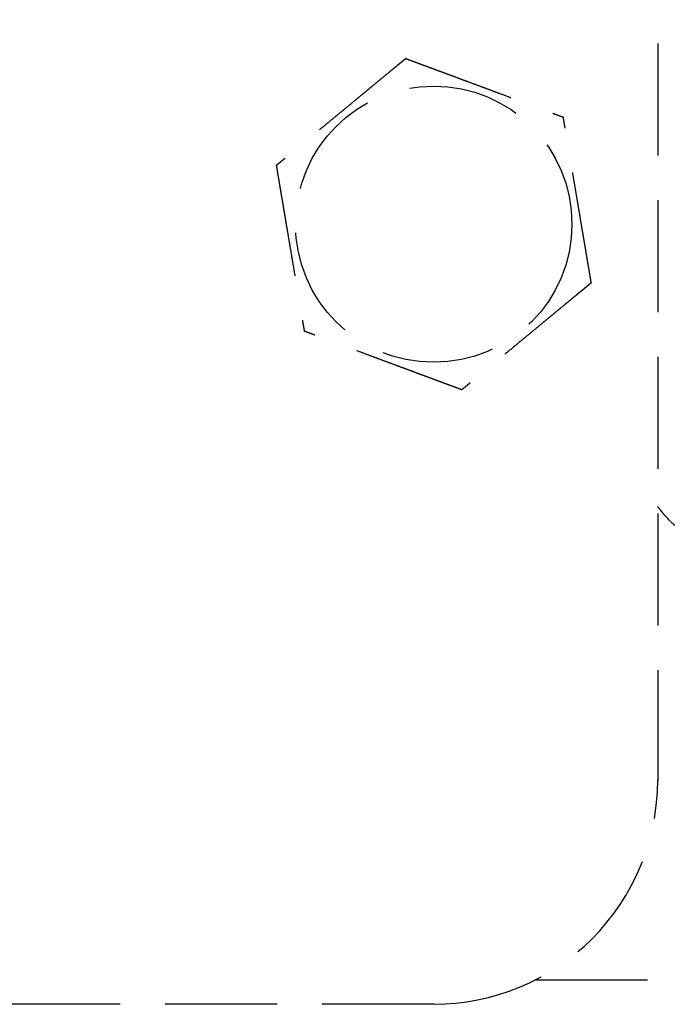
# Model space of a CAD drawing. Header units: millimetres. Extents: x -50096 to 615650, y 194565 to 243945.
# Tile 108 of 256: x 234146 to 234175, y 221525 to 221569. Entities that reach past the tile are written whole.
import ezdxf

# ---------------------------------------------------------------- set-up
doc = ezdxf.new("R2010")
doc.units = ezdxf.units.MM
doc.linetypes.add('ГТО-1 Пунктир', pattern=[7, 5, -2])
doc.layers.add('ГТО-2_Размеры_035', color=2, linetype='Continuous', lineweight=35)
doc.layers.add('ОГОС_Пунктир_025', color=151, linetype='ГТО-1 Пунктир', lineweight=25)

# ---------------------------------------------------------------- blocks, each defined once
blk = doc.blocks.new('ОГСО_Затвор_План')
at = {"layer": 'ОГОС_Пунктир_025'}
for p, q in [((-794.171, 24.424), (-794.171, -127.499)), ((-794.171, 24.424), (-794.171, -127.499)), ((-799.623, -136.405), (-778.086, -136.405)), ((-799.623, -136.405), (-778.086, -136.405)), ((-804.171, -137.499), (-1174.17, -137.499)), ((-804.171, -137.499), (-1174.17, -137.499))]:
    blk.add_line(p, q, dxfattribs=at)
blk.add_circle((-804.171, -102.647), 6.172, dxfattribs=at)
blk.add_circle((-804.171, -102.647), 6.172, dxfattribs=at)
blk.add_arc((-804.171, -127.499), 10, 270, 0, dxfattribs=at)
blk.add_arc((-804.171, -127.499), 10, 270, 0, dxfattribs=at)
for points, knots in [([(-805.419, -95.246), (-805.42, -95.247), (-805.422, -95.248), (-805.426, -95.251), (-805.43, -95.255), (-805.436, -95.259), (-805.442, -95.265), (-805.451, -95.272), (-805.461, -95.28), (-805.472, -95.29), (-805.486, -95.301), (-805.5, -95.313), (-805.516, -95.326), (-805.537, -95.343), (-805.564, -95.365), (-805.596, -95.392), (-805.63, -95.42), (-805.665, -95.449), (-805.703, -95.48), (-805.747, -95.517), (-805.8, -95.56), (-805.86, -95.61), (-805.922, -95.662), (-805.986, -95.714), (-806.051, -95.768), (-806.117, -95.823), (-806.212, -95.901), (-806.335, -96.002), (-806.487, -96.128), (-806.64, -96.255), (-806.795, -96.383), (-806.951, -96.512), (-807.108, -96.642), (-807.266, -96.772), (-807.424, -96.903), (-807.651, -97.09), (-807.947, -97.335), (-808.361, -97.678), (-808.825, -98.061), (-809.218, -98.385), (-809.488, -98.609), (-809.637, -98.732), (-809.785, -98.855), (-809.933, -98.976), (-810.079, -99.097), (-810.224, -99.217), (-810.348, -99.32), (-810.453, -99.406), (-810.538, -99.477), (-810.622, -99.546), (-810.692, -99.604), (-810.75, -99.652), (-810.795, -99.69), (-810.84, -99.726), (-810.883, -99.762), (-810.924, -99.796), (-810.964, -99.829), (-810.998, -99.857), (-811.028, -99.881), (-811.052, -99.901), (-811.075, -99.921), (-811.097, -99.938), (-811.117, -99.955), (-811.134, -99.97), (-811.15, -99.982), (-811.163, -99.993), (-811.174, -100.003), (-811.184, -100.01), (-811.192, -100.017), (-811.197, -100.022), (-811.201, -100.025), (-811.203, -100.027), (-811.204, -100.027), (-811.204, -100.027)], [0, 0, 0, 0, 0.004181, 0.008793, 0.01427, 0.021043, 0.029544, 0.040205, 0.053185, 0.068463, 0.085807, 0.104982, 0.125754, 0.147888, 0.186706, 0.228307, 0.272428, 0.318811, 0.367193, 0.417315, 0.492949, 0.571358, 0.652184, 0.735066, 0.819644, 0.905559, 0.992449, 1.187024, 1.384227, 1.58367, 1.784962, 1.987714, 2.191537, 2.396041, 2.600837, 2.805536, 3.279753, 3.752767, 4.418915, 5.086093, 5.27954, 5.472701, 5.665153, 5.856473, 6.046239, 6.234028, 6.419418, 6.531406, 6.641931, 6.750587, 6.856969, 6.916907, 6.975707, 7.033113, 7.088874, 7.142734, 7.194442, 7.243744, 7.27684, 7.30845, 7.338402, 7.366527, 7.392654, 7.416612, 7.435444, 7.452363, 7.467204, 7.479802, 7.489993, 7.497613, 7.502496, 7.504445, 7.505534, 7.505534, 7.505534, 7.505534]), ([(-805.419, -95.246), (-805.42, -95.247), (-805.422, -95.248), (-805.426, -95.251), (-805.43, -95.255), (-805.436, -95.259), (-805.442, -95.265), (-805.451, -95.272), (-805.461, -95.28), (-805.472, -95.29), (-805.486, -95.301), (-805.5, -95.313), (-805.516, -95.326), (-805.537, -95.343), (-805.564, -95.365), (-805.596, -95.392), (-805.63, -95.42), (-805.665, -95.449), (-805.703, -95.48), (-805.747, -95.517), (-805.8, -95.56), (-805.86, -95.61), (-805.922, -95.662), (-805.986, -95.714), (-806.051, -95.768), (-806.117, -95.823), (-806.212, -95.901), (-806.335, -96.002), (-806.487, -96.128), (-806.64, -96.255), (-806.795, -96.383), (-806.951, -96.512), (-807.108, -96.642), (-807.266, -96.772), (-807.424, -96.903), (-807.651, -97.09), (-807.947, -97.335), (-808.361, -97.678), (-808.825, -98.061), (-809.218, -98.385), (-809.488, -98.609), (-809.637, -98.732), (-809.785, -98.855), (-809.933, -98.976), (-810.079, -99.097), (-810.224, -99.217), (-810.348, -99.32), (-810.453, -99.406), (-810.538, -99.477), (-810.622, -99.546), (-810.692, -99.604), (-810.75, -99.652), (-810.795, -99.69), (-810.84, -99.726), (-810.883, -99.762), (-810.924, -99.796), (-810.964, -99.829), (-810.998, -99.857), (-811.028, -99.881), (-811.052, -99.901), (-811.075, -99.921), (-811.097, -99.938), (-811.117, -99.955), (-811.134, -99.97), (-811.15, -99.982), (-811.163, -99.993), (-811.174, -100.003), (-811.184, -100.01), (-811.192, -100.017), (-811.197, -100.022), (-811.201, -100.025), (-811.203, -100.027), (-811.204, -100.027), (-811.204, -100.027)], [0, 0, 0, 0, 0.004181, 0.008793, 0.01427, 0.021043, 0.029544, 0.040205, 0.053185, 0.068463, 0.085807, 0.104982, 0.125754, 0.147888, 0.186706, 0.228307, 0.272428, 0.318811, 0.367193, 0.417315, 0.492949, 0.571358, 0.652184, 0.735066, 0.819644, 0.905559, 0.992449, 1.187024, 1.384227, 1.58367, 1.784962, 1.987714, 2.191537, 2.396041, 2.600837, 2.805536, 3.279753, 3.752767, 4.418915, 5.086093, 5.27954, 5.472701, 5.665153, 5.856473, 6.046239, 6.234028, 6.419418, 6.531406, 6.641931, 6.750587, 6.856969, 6.916907, 6.975707, 7.033113, 7.088874, 7.142734, 7.194442, 7.243744, 7.27684, 7.30845, 7.338402, 7.366527, 7.392654, 7.416612, 7.435444, 7.452363, 7.467204, 7.479802, 7.489993, 7.497613, 7.502496, 7.504445, 7.505534, 7.505534, 7.505534, 7.505534]), ([(-805.419, -95.246), (-805.418, -95.246), (-805.416, -95.247), (-805.412, -95.248), (-805.408, -95.25), (-805.403, -95.252), (-805.396, -95.254), (-805.389, -95.257), (-805.38, -95.26), (-805.37, -95.264), (-805.357, -95.269), (-805.344, -95.274), (-805.329, -95.279), (-805.312, -95.285), (-805.295, -95.292), (-805.274, -95.3), (-805.249, -95.309), (-805.22, -95.32), (-805.19, -95.331), (-805.158, -95.343), (-805.125, -95.355), (-805.091, -95.368), (-805.056, -95.381), (-805.014, -95.396), (-804.964, -95.415), (-804.907, -95.436), (-804.848, -95.458), (-804.788, -95.481), (-804.726, -95.504), (-804.664, -95.527), (-804.601, -95.55), (-804.537, -95.574), (-804.443, -95.609), (-804.319, -95.655), (-804.164, -95.713), (-804.008, -95.771), (-803.85, -95.83), (-803.691, -95.889), (-803.532, -95.948), (-803.371, -96.008), (-803.21, -96.068), (-803.049, -96.128), (-802.888, -96.188), (-802.661, -96.273), (-802.37, -96.381), (-802.015, -96.513), (-801.659, -96.646), (-801.26, -96.794), (-800.817, -96.959), (-800.446, -97.097), (-800.194, -97.191), (-800.059, -97.242), (-799.925, -97.292), (-799.791, -97.341), (-799.659, -97.391), (-799.528, -97.439), (-799.398, -97.488), (-799.287, -97.529), (-799.194, -97.564), (-799.12, -97.591), (-799.046, -97.619), (-798.974, -97.646), (-798.911, -97.669), (-798.859, -97.688), (-798.816, -97.704), (-798.774, -97.72), (-798.734, -97.735), (-798.694, -97.75), (-798.656, -97.764), (-798.62, -97.777), (-798.589, -97.789), (-798.561, -97.799), (-798.539, -97.808), (-798.517, -97.816), (-798.497, -97.823), (-798.478, -97.83), (-798.461, -97.837), (-798.445, -97.842), (-798.432, -97.847), (-798.421, -97.851), (-798.411, -97.855), (-798.403, -97.858), (-798.397, -97.861), (-798.392, -97.862), (-798.388, -97.864), (-798.386, -97.864), (-798.386, -97.865), (-798.385, -97.865)], [0, 0, 0, 0, 0.003644, 0.007565, 0.012039, 0.017342, 0.023751, 0.031542, 0.040992, 0.052263, 0.065303, 0.079956, 0.09607, 0.113491, 0.132065, 0.151638, 0.180998, 0.211963, 0.244421, 0.278263, 0.313376, 0.349652, 0.386978, 0.425245, 0.48486, 0.54621, 0.609124, 0.673429, 0.738954, 0.805527, 0.872976, 0.941128, 1.009812, 1.173358, 1.338701, 1.505634, 1.673948, 1.843436, 2.013891, 2.185105, 2.35687, 2.528978, 2.701223, 2.873396, 3.253791, 3.633182, 4.011936, 4.39042, 4.911076, 5.431733, 5.575875, 5.719734, 5.863041, 6.005527, 6.146922, 6.286958, 6.425365, 6.561874, 6.642691, 6.722515, 6.801133, 6.878332, 6.953898, 7.000475, 7.046162, 7.090799, 7.134226, 7.176284, 7.216812, 7.255651, 7.292641, 7.318033, 7.342281, 7.365283, 7.386938, 7.407143, 7.425797, 7.442797, 7.456035, 7.467878, 7.478238, 7.487024, 7.494145, 7.49951, 7.50303, 7.504634, 7.505531, 7.505531, 7.505531, 7.505531]), ([(-805.419, -95.246), (-805.418, -95.246), (-805.416, -95.247), (-805.412, -95.248), (-805.408, -95.25), (-805.403, -95.252), (-805.396, -95.254), (-805.389, -95.257), (-805.38, -95.26), (-805.37, -95.264), (-805.357, -95.269), (-805.344, -95.274), (-805.329, -95.279), (-805.312, -95.285), (-805.295, -95.292), (-805.274, -95.3), (-805.249, -95.309), (-805.22, -95.32), (-805.19, -95.331), (-805.158, -95.343), (-805.125, -95.355), (-805.091, -95.368), (-805.056, -95.381), (-805.014, -95.396), (-804.964, -95.415), (-804.907, -95.436), (-804.848, -95.458), (-804.788, -95.481), (-804.726, -95.504), (-804.664, -95.527), (-804.601, -95.55), (-804.537, -95.574), (-804.443, -95.609), (-804.319, -95.655), (-804.164, -95.713), (-804.008, -95.771), (-803.85, -95.83), (-803.691, -95.889), (-803.532, -95.948), (-803.371, -96.008), (-803.21, -96.068), (-803.049, -96.128), (-802.888, -96.188), (-802.661, -96.273), (-802.37, -96.381), (-802.015, -96.513), (-801.659, -96.646), (-801.26, -96.794), (-800.817, -96.959), (-800.446, -97.097), (-800.194, -97.191), (-800.059, -97.242), (-799.925, -97.292), (-799.791, -97.341), (-799.659, -97.391), (-799.528, -97.439), (-799.398, -97.488), (-799.287, -97.529), (-799.194, -97.564), (-799.12, -97.591), (-799.046, -97.619), (-798.974, -97.646), (-798.911, -97.669), (-798.859, -97.688), (-798.816, -97.704), (-798.774, -97.72), (-798.734, -97.735), (-798.694, -97.75), (-798.656, -97.764), (-798.62, -97.777), (-798.589, -97.789), (-798.561, -97.799), (-798.539, -97.808), (-798.517, -97.816), (-798.497, -97.823), (-798.478, -97.83), (-798.461, -97.837), (-798.445, -97.842), (-798.432, -97.847), (-798.421, -97.851), (-798.411, -97.855), (-798.403, -97.858), (-798.397, -97.861), (-798.392, -97.862), (-798.388, -97.864), (-798.386, -97.864), (-798.386, -97.865), (-798.385, -97.865)], [0, 0, 0, 0, 0.003644, 0.007565, 0.012039, 0.017342, 0.023751, 0.031542, 0.040992, 0.052263, 0.065303, 0.079956, 0.09607, 0.113491, 0.132065, 0.151638, 0.180998, 0.211963, 0.244421, 0.278263, 0.313376, 0.349652, 0.386978, 0.425245, 0.48486, 0.54621, 0.609124, 0.673429, 0.738954, 0.805527, 0.872976, 0.941128, 1.009812, 1.173358, 1.338701, 1.505634, 1.673948, 1.843436, 2.013891, 2.185105, 2.35687, 2.528978, 2.701223, 2.873396, 3.253791, 3.633182, 4.011936, 4.39042, 4.911076, 5.431733, 5.575875, 5.719734, 5.863041, 6.005527, 6.146922, 6.286958, 6.425365, 6.561874, 6.642691, 6.722515, 6.801133, 6.878332, 6.953898, 7.000475, 7.046162, 7.090799, 7.134226, 7.176284, 7.216812, 7.255651, 7.292641, 7.318033, 7.342281, 7.365283, 7.386938, 7.407143, 7.425797, 7.442797, 7.456035, 7.467878, 7.478238, 7.487024, 7.494145, 7.49951, 7.50303, 7.504634, 7.505531, 7.505531, 7.505531, 7.505531]), ([(-797.137, -105.266), (-797.137, -105.265), (-797.137, -105.262), (-797.138, -105.258), (-797.139, -105.254), (-797.14, -105.248), (-797.141, -105.242), (-797.142, -105.234), (-797.144, -105.225), (-797.146, -105.214), (-797.148, -105.201), (-797.15, -105.186), (-797.153, -105.171), (-797.156, -105.153), (-797.159, -105.135), (-797.163, -105.113), (-797.167, -105.087), (-797.172, -105.056), (-797.178, -105.024), (-797.183, -104.991), (-797.189, -104.956), (-797.195, -104.921), (-797.201, -104.884), (-797.209, -104.839), (-797.218, -104.787), (-797.228, -104.727), (-797.238, -104.665), (-797.249, -104.601), (-797.26, -104.537), (-797.271, -104.471), (-797.282, -104.405), (-797.293, -104.338), (-797.31, -104.239), (-797.332, -104.108), (-797.36, -103.945), (-797.387, -103.781), (-797.415, -103.615), (-797.444, -103.448), (-797.472, -103.28), (-797.5, -103.111), (-797.529, -102.942), (-797.558, -102.772), (-797.586, -102.602), (-797.626, -102.364), (-797.678, -102.058), (-797.741, -101.683), (-797.804, -101.31), (-797.875, -100.89), (-797.954, -100.423), (-798.019, -100.039), (-798.062, -99.783), (-798.083, -99.657), (-798.104, -99.532), (-798.125, -99.406), (-798.146, -99.282), (-798.167, -99.159), (-798.188, -99.036), (-798.208, -98.915), (-798.226, -98.809), (-798.242, -98.716), (-798.255, -98.637), (-798.268, -98.56), (-798.281, -98.484), (-798.292, -98.418), (-798.301, -98.363), (-798.309, -98.318), (-798.316, -98.274), (-798.324, -98.231), (-798.331, -98.19), (-798.337, -98.15), (-798.344, -98.112), (-798.349, -98.079), (-798.354, -98.05), (-798.358, -98.026), (-798.362, -98.004), (-798.366, -97.982), (-798.369, -97.962), (-798.372, -97.944), (-798.375, -97.928), (-798.377, -97.914), (-798.379, -97.902), (-798.381, -97.892), (-798.382, -97.884), (-798.383, -97.877), (-798.384, -97.871), (-798.385, -97.868), (-798.385, -97.866), (-798.385, -97.865), (-798.385, -97.865)], [0, 0, 0, 0, 0.003643, 0.007562, 0.012034, 0.017335, 0.023743, 0.031533, 0.040983, 0.052254, 0.065293, 0.079947, 0.096062, 0.113483, 0.132058, 0.151631, 0.180992, 0.211957, 0.244417, 0.278259, 0.313373, 0.34965, 0.386977, 0.425244, 0.48486, 0.546212, 0.609127, 0.673434, 0.73896, 0.805535, 0.872984, 0.941138, 1.009824, 1.17337, 1.338712, 1.505644, 1.673957, 1.843445, 2.013898, 2.185111, 2.356875, 2.528983, 2.701226, 2.873398, 3.253795, 3.633189, 4.011945, 4.390431, 4.91109, 5.431748, 5.559883, 5.687819, 5.815366, 5.942334, 6.068536, 6.193781, 6.317882, 6.440648, 6.56189, 6.642703, 6.722522, 6.801135, 6.878329, 6.953889, 7.000464, 7.046149, 7.090785, 7.134211, 7.176269, 7.216798, 7.255639, 7.292633, 7.31803, 7.342283, 7.36529, 7.38695, 7.407158, 7.425813, 7.442812, 7.456045, 7.467884, 7.478238, 7.487018, 7.494134, 7.499498, 7.503018, 7.504625, 7.505526, 7.505526, 7.505526, 7.505526]), ([(-797.137, -105.266), (-797.137, -105.265), (-797.137, -105.262), (-797.138, -105.258), (-797.139, -105.254), (-797.14, -105.248), (-797.141, -105.242), (-797.142, -105.234), (-797.144, -105.225), (-797.146, -105.214), (-797.148, -105.201), (-797.15, -105.186), (-797.153, -105.171), (-797.156, -105.153), (-797.159, -105.135), (-797.163, -105.113), (-797.167, -105.087), (-797.172, -105.056), (-797.178, -105.024), (-797.183, -104.991), (-797.189, -104.956), (-797.195, -104.921), (-797.201, -104.884), (-797.209, -104.839), (-797.218, -104.787), (-797.228, -104.727), (-797.238, -104.665), (-797.249, -104.601), (-797.26, -104.537), (-797.271, -104.471), (-797.282, -104.405), (-797.293, -104.338), (-797.31, -104.239), (-797.332, -104.108), (-797.36, -103.945), (-797.387, -103.781), (-797.415, -103.615), (-797.444, -103.448), (-797.472, -103.28), (-797.5, -103.111), (-797.529, -102.942), (-797.558, -102.772), (-797.586, -102.602), (-797.626, -102.364), (-797.678, -102.058), (-797.741, -101.683), (-797.804, -101.31), (-797.875, -100.89), (-797.954, -100.423), (-798.019, -100.039), (-798.062, -99.783), (-798.083, -99.657), (-798.104, -99.532), (-798.125, -99.406), (-798.146, -99.282), (-798.167, -99.159), (-798.188, -99.036), (-798.208, -98.915), (-798.226, -98.809), (-798.242, -98.716), (-798.255, -98.637), (-798.268, -98.56), (-798.281, -98.484), (-798.292, -98.418), (-798.301, -98.363), (-798.309, -98.318), (-798.316, -98.274), (-798.324, -98.231), (-798.331, -98.19), (-798.337, -98.15), (-798.344, -98.112), (-798.349, -98.079), (-798.354, -98.05), (-798.358, -98.026), (-798.362, -98.004), (-798.366, -97.982), (-798.369, -97.962), (-798.372, -97.944), (-798.375, -97.928), (-798.377, -97.914), (-798.379, -97.902), (-798.381, -97.892), (-798.382, -97.884), (-798.383, -97.877), (-798.384, -97.871), (-798.385, -97.868), (-798.385, -97.866), (-798.385, -97.865), (-798.385, -97.865)], [0, 0, 0, 0, 0.003643, 0.007562, 0.012034, 0.017335, 0.023743, 0.031533, 0.040983, 0.052254, 0.065293, 0.079947, 0.096062, 0.113483, 0.132058, 0.151631, 0.180992, 0.211957, 0.244417, 0.278259, 0.313373, 0.34965, 0.386977, 0.425244, 0.48486, 0.546212, 0.609127, 0.673434, 0.73896, 0.805535, 0.872984, 0.941138, 1.009824, 1.17337, 1.338712, 1.505644, 1.673957, 1.843445, 2.013898, 2.185111, 2.356875, 2.528983, 2.701226, 2.873398, 3.253795, 3.633189, 4.011945, 4.390431, 4.91109, 5.431748, 5.559883, 5.687819, 5.815366, 5.942334, 6.068536, 6.193781, 6.317882, 6.440648, 6.56189, 6.642703, 6.722522, 6.801135, 6.878329, 6.953889, 7.000464, 7.046149, 7.090785, 7.134211, 7.176269, 7.216798, 7.255639, 7.292633, 7.31803, 7.342283, 7.36529, 7.38695, 7.407158, 7.425813, 7.442812, 7.456045, 7.467884, 7.478238, 7.487018, 7.494134, 7.499498, 7.503018, 7.504625, 7.505526, 7.505526, 7.505526, 7.505526]), ([(-811.204, -100.027), (-811.204, -100.029), (-811.204, -100.031), (-811.203, -100.035), (-811.202, -100.04), (-811.201, -100.045), (-811.2, -100.051), (-811.199, -100.059), (-811.197, -100.068), (-811.195, -100.08), (-811.193, -100.092), (-811.191, -100.107), (-811.188, -100.123), (-811.185, -100.14), (-811.182, -100.158), (-811.178, -100.18), (-811.174, -100.206), (-811.169, -100.237), (-811.163, -100.269), (-811.158, -100.302), (-811.152, -100.337), (-811.146, -100.373), (-811.14, -100.409), (-811.132, -100.454), (-811.123, -100.506), (-811.113, -100.567), (-811.103, -100.628), (-811.092, -100.692), (-811.081, -100.756), (-811.07, -100.822), (-811.059, -100.888), (-811.048, -100.956), (-811.031, -101.054), (-811.009, -101.185), (-810.981, -101.348), (-810.954, -101.512), (-810.926, -101.678), (-810.898, -101.845), (-810.869, -102.013), (-810.841, -102.182), (-810.812, -102.352), (-810.784, -102.521), (-810.755, -102.691), (-810.715, -102.929), (-810.663, -103.236), (-810.6, -103.61), (-810.537, -103.983), (-810.466, -104.403), (-810.387, -104.87), (-810.322, -105.254), (-810.279, -105.51), (-810.258, -105.636), (-810.237, -105.762), (-810.216, -105.887), (-810.195, -106.011), (-810.174, -106.134), (-810.153, -106.257), (-810.133, -106.378), (-810.115, -106.485), (-810.099, -106.577), (-810.086, -106.656), (-810.073, -106.733), (-810.06, -106.809), (-810.049, -106.875), (-810.04, -106.93), (-810.032, -106.975), (-810.025, -107.019), (-810.018, -107.062), (-810.011, -107.103), (-810.004, -107.143), (-809.997, -107.181), (-809.992, -107.215), (-809.987, -107.243), (-809.983, -107.267), (-809.979, -107.29), (-809.975, -107.311), (-809.972, -107.331), (-809.969, -107.349), (-809.966, -107.365), (-809.964, -107.379), (-809.962, -107.391), (-809.96, -107.401), (-809.959, -107.41), (-809.958, -107.417), (-809.957, -107.422), (-809.956, -107.425), (-809.956, -107.427), (-809.956, -107.428), (-809.956, -107.428)], [0, 0, 0, 0, 0.003643, 0.007562, 0.012034, 0.017335, 0.023743, 0.031533, 0.040983, 0.052254, 0.065293, 0.079946, 0.096061, 0.113482, 0.132057, 0.15163, 0.180991, 0.211956, 0.244415, 0.278258, 0.313372, 0.349648, 0.386975, 0.425242, 0.484856, 0.546205, 0.609117, 0.673421, 0.738944, 0.805515, 0.872961, 0.941111, 1.009793, 1.17334, 1.338684, 1.505618, 1.673934, 1.843425, 2.013882, 2.185098, 2.356865, 2.528976, 2.701223, 2.873398, 3.253788, 3.633174, 4.011923, 4.390401, 4.91106, 5.431718, 5.559854, 5.687789, 5.815336, 5.942305, 6.068506, 6.193751, 6.317852, 6.440618, 6.561861, 6.642679, 6.722503, 6.801122, 6.878322, 6.953889, 7.000466, 7.046153, 7.09079, 7.134217, 7.176275, 7.216803, 7.255642, 7.292632, 7.318023, 7.34227, 7.365272, 7.386926, 7.407131, 7.425783, 7.442782, 7.456019, 7.467862, 7.478222, 7.487007, 7.494128, 7.499495, 7.503018, 7.504625, 7.505526, 7.505526, 7.505526, 7.505526]), ([(-811.204, -100.027), (-811.204, -100.029), (-811.204, -100.031), (-811.203, -100.035), (-811.202, -100.04), (-811.201, -100.045), (-811.2, -100.051), (-811.199, -100.059), (-811.197, -100.068), (-811.195, -100.08), (-811.193, -100.092), (-811.191, -100.107), (-811.188, -100.123), (-811.185, -100.14), (-811.182, -100.158), (-811.178, -100.18), (-811.174, -100.206), (-811.169, -100.237), (-811.163, -100.269), (-811.158, -100.302), (-811.152, -100.337), (-811.146, -100.373), (-811.14, -100.409), (-811.132, -100.454), (-811.123, -100.506), (-811.113, -100.567), (-811.103, -100.628), (-811.092, -100.692), (-811.081, -100.756), (-811.07, -100.822), (-811.059, -100.888), (-811.048, -100.956), (-811.031, -101.054), (-811.009, -101.185), (-810.981, -101.348), (-810.954, -101.512), (-810.926, -101.678), (-810.898, -101.845), (-810.869, -102.013), (-810.841, -102.182), (-810.812, -102.352), (-810.784, -102.521), (-810.755, -102.691), (-810.715, -102.929), (-810.663, -103.236), (-810.6, -103.61), (-810.537, -103.983), (-810.466, -104.403), (-810.387, -104.87), (-810.322, -105.254), (-810.279, -105.51), (-810.258, -105.636), (-810.237, -105.762), (-810.216, -105.887), (-810.195, -106.011), (-810.174, -106.134), (-810.153, -106.257), (-810.133, -106.378), (-810.115, -106.485), (-810.099, -106.577), (-810.086, -106.656), (-810.073, -106.733), (-810.06, -106.809), (-810.049, -106.875), (-810.04, -106.93), (-810.032, -106.975), (-810.025, -107.019), (-810.018, -107.062), (-810.011, -107.103), (-810.004, -107.143), (-809.997, -107.181), (-809.992, -107.215), (-809.987, -107.243), (-809.983, -107.267), (-809.979, -107.29), (-809.975, -107.311), (-809.972, -107.331), (-809.969, -107.349), (-809.966, -107.365), (-809.964, -107.379), (-809.962, -107.391), (-809.96, -107.401), (-809.959, -107.41), (-809.958, -107.417), (-809.957, -107.422), (-809.956, -107.425), (-809.956, -107.427), (-809.956, -107.428), (-809.956, -107.428)], [0, 0, 0, 0, 0.003643, 0.007562, 0.012034, 0.017335, 0.023743, 0.031533, 0.040983, 0.052254, 0.065293, 0.079946, 0.096061, 0.113482, 0.132057, 0.15163, 0.180991, 0.211956, 0.244415, 0.278258, 0.313372, 0.349648, 0.386975, 0.425242, 0.484856, 0.546205, 0.609117, 0.673421, 0.738944, 0.805515, 0.872961, 0.941111, 1.009793, 1.17334, 1.338684, 1.505618, 1.673934, 1.843425, 2.013882, 2.185098, 2.356865, 2.528976, 2.701223, 2.873398, 3.253788, 3.633174, 4.011923, 4.390401, 4.91106, 5.431718, 5.559854, 5.687789, 5.815336, 5.942305, 6.068506, 6.193751, 6.317852, 6.440618, 6.561861, 6.642679, 6.722503, 6.801122, 6.878322, 6.953889, 7.000466, 7.046153, 7.09079, 7.134217, 7.176275, 7.216803, 7.255642, 7.292632, 7.318023, 7.34227, 7.365272, 7.386926, 7.407131, 7.425783, 7.442782, 7.456019, 7.467862, 7.478222, 7.487007, 7.494128, 7.499495, 7.503018, 7.504625, 7.505526, 7.505526, 7.505526, 7.505526]), ([(-797.137, -105.266), (-797.138, -105.267), (-797.14, -105.269), (-797.144, -105.272), (-797.148, -105.275), (-797.153, -105.28), (-797.16, -105.285), (-797.168, -105.292), (-797.178, -105.3), (-797.19, -105.31), (-797.203, -105.321), (-797.218, -105.333), (-797.234, -105.346), (-797.255, -105.364), (-797.281, -105.385), (-797.313, -105.412), (-797.347, -105.44), (-797.383, -105.469), (-797.42, -105.5), (-797.465, -105.537), (-797.517, -105.58), (-797.578, -105.63), (-797.64, -105.682), (-797.704, -105.734), (-797.769, -105.788), (-797.835, -105.843), (-797.929, -105.921), (-798.052, -106.023), (-798.204, -106.148), (-798.358, -106.275), (-798.513, -106.403), (-798.669, -106.532), (-798.826, -106.662), (-798.984, -106.792), (-799.141, -106.923), (-799.369, -107.11), (-799.664, -107.355), (-800.079, -107.698), (-800.543, -108.081), (-800.935, -108.405), (-801.206, -108.629), (-801.355, -108.752), (-801.503, -108.875), (-801.65, -108.997), (-801.797, -109.117), (-801.941, -109.237), (-802.066, -109.34), (-802.171, -109.427), (-802.256, -109.497), (-802.339, -109.566), (-802.41, -109.624), (-802.468, -109.672), (-802.513, -109.71), (-802.557, -109.746), (-802.6, -109.782), (-802.642, -109.816), (-802.682, -109.849), (-802.716, -109.877), (-802.745, -109.902), (-802.77, -109.922), (-802.793, -109.941), (-802.814, -109.959), (-802.834, -109.975), (-802.852, -109.99), (-802.867, -110.002), (-802.88, -110.013), (-802.892, -110.023), (-802.902, -110.031), (-802.909, -110.037), (-802.915, -110.042), (-802.919, -110.045), (-802.921, -110.047), (-802.922, -110.047), (-802.922, -110.048)], [0, 0, 0, 0, 0.004183, 0.008799, 0.014278, 0.021053, 0.029556, 0.040219, 0.053199, 0.068478, 0.085822, 0.104997, 0.125768, 0.147901, 0.186717, 0.228314, 0.272433, 0.318811, 0.367191, 0.417309, 0.492941, 0.57135, 0.652176, 0.735058, 0.819637, 0.905552, 0.992443, 1.187022, 1.384229, 1.583674, 1.784969, 1.987723, 2.191549, 2.396055, 2.600854, 2.805555, 3.279763, 3.752767, 4.418914, 5.086093, 5.279544, 5.472709, 5.665164, 5.856487, 6.046256, 6.234047, 6.419437, 6.531419, 6.641938, 6.75059, 6.856969, 6.916911, 6.975714, 7.033124, 7.088888, 7.142751, 7.194461, 7.243763, 7.276856, 7.308463, 7.338411, 7.366532, 7.392656, 7.416612, 7.435444, 7.452362, 7.467203, 7.479801, 7.489992, 7.497612, 7.502496, 7.504445, 7.505534, 7.505534, 7.505534, 7.505534]), ([(-797.137, -105.266), (-797.138, -105.267), (-797.14, -105.269), (-797.144, -105.272), (-797.148, -105.275), (-797.153, -105.28), (-797.16, -105.285), (-797.168, -105.292), (-797.178, -105.3), (-797.19, -105.31), (-797.203, -105.321), (-797.218, -105.333), (-797.234, -105.346), (-797.255, -105.364), (-797.281, -105.385), (-797.313, -105.412), (-797.347, -105.44), (-797.383, -105.469), (-797.42, -105.5), (-797.465, -105.537), (-797.517, -105.58), (-797.578, -105.63), (-797.64, -105.682), (-797.704, -105.734), (-797.769, -105.788), (-797.835, -105.843), (-797.929, -105.921), (-798.052, -106.023), (-798.204, -106.148), (-798.358, -106.275), (-798.513, -106.403), (-798.669, -106.532), (-798.826, -106.662), (-798.984, -106.792), (-799.141, -106.923), (-799.369, -107.11), (-799.664, -107.355), (-800.079, -107.698), (-800.543, -108.081), (-800.935, -108.405), (-801.206, -108.629), (-801.355, -108.752), (-801.503, -108.875), (-801.65, -108.997), (-801.797, -109.117), (-801.941, -109.237), (-802.066, -109.34), (-802.171, -109.427), (-802.256, -109.497), (-802.339, -109.566), (-802.41, -109.624), (-802.468, -109.672), (-802.513, -109.71), (-802.557, -109.746), (-802.6, -109.782), (-802.642, -109.816), (-802.682, -109.849), (-802.716, -109.877), (-802.745, -109.902), (-802.77, -109.922), (-802.793, -109.941), (-802.814, -109.959), (-802.834, -109.975), (-802.852, -109.99), (-802.867, -110.002), (-802.88, -110.013), (-802.892, -110.023), (-802.902, -110.031), (-802.909, -110.037), (-802.915, -110.042), (-802.919, -110.045), (-802.921, -110.047), (-802.922, -110.047), (-802.922, -110.048)], [0, 0, 0, 0, 0.004183, 0.008799, 0.014278, 0.021053, 0.029556, 0.040219, 0.053199, 0.068478, 0.085822, 0.104997, 0.125768, 0.147901, 0.186717, 0.228314, 0.272433, 0.318811, 0.367191, 0.417309, 0.492941, 0.57135, 0.652176, 0.735058, 0.819637, 0.905552, 0.992443, 1.187022, 1.384229, 1.583674, 1.784969, 1.987723, 2.191549, 2.396055, 2.600854, 2.805555, 3.279763, 3.752767, 4.418914, 5.086093, 5.279544, 5.472709, 5.665164, 5.856487, 6.046256, 6.234047, 6.419437, 6.531419, 6.641938, 6.75059, 6.856969, 6.916911, 6.975714, 7.033124, 7.088888, 7.142751, 7.194461, 7.243763, 7.276856, 7.308463, 7.338411, 7.366532, 7.392656, 7.416612, 7.435444, 7.452362, 7.467203, 7.479801, 7.489992, 7.497612, 7.502496, 7.504445, 7.505534, 7.505534, 7.505534, 7.505534]), ([(-802.922, -110.048), (-802.923, -110.047), (-802.925, -110.046), (-802.929, -110.045), (-802.934, -110.043), (-802.939, -110.041), (-802.945, -110.039), (-802.952, -110.036), (-802.961, -110.033), (-802.971, -110.029), (-802.984, -110.025), (-802.997, -110.019), (-803.012, -110.014), (-803.029, -110.008), (-803.046, -110.001), (-803.067, -109.993), (-803.092, -109.984), (-803.121, -109.973), (-803.151, -109.962), (-803.183, -109.95), (-803.216, -109.938), (-803.25, -109.925), (-803.285, -109.912), (-803.327, -109.897), (-803.377, -109.878), (-803.434, -109.857), (-803.493, -109.835), (-803.553, -109.812), (-803.615, -109.79), (-803.677, -109.766), (-803.74, -109.743), (-803.804, -109.719), (-803.898, -109.684), (-804.022, -109.638), (-804.177, -109.58), (-804.333, -109.522), (-804.491, -109.463), (-804.65, -109.404), (-804.809, -109.345), (-804.97, -109.285), (-805.131, -109.225), (-805.292, -109.165), (-805.453, -109.105), (-805.68, -109.021), (-805.971, -108.912), (-806.327, -108.78), (-806.682, -108.648), (-807.081, -108.499), (-807.524, -108.334), (-807.895, -108.196), (-808.147, -108.102), (-808.282, -108.052), (-808.416, -108.002), (-808.55, -107.952), (-808.682, -107.903), (-808.813, -107.854), (-808.943, -107.805), (-809.054, -107.764), (-809.147, -107.73), (-809.221, -107.702), (-809.295, -107.674), (-809.367, -107.647), (-809.43, -107.624), (-809.482, -107.605), (-809.525, -107.589), (-809.567, -107.573), (-809.607, -107.558), (-809.647, -107.543), (-809.685, -107.529), (-809.721, -107.516), (-809.753, -107.504), (-809.78, -107.494), (-809.802, -107.485), (-809.824, -107.477), (-809.844, -107.47), (-809.863, -107.463), (-809.88, -107.456), (-809.896, -107.451), (-809.909, -107.446), (-809.92, -107.442), (-809.93, -107.438), (-809.938, -107.435), (-809.944, -107.433), (-809.949, -107.431), (-809.953, -107.429), (-809.955, -107.429), (-809.955, -107.428), (-809.956, -107.428)], [0, 0, 0, 0, 0.003645, 0.007567, 0.012042, 0.017346, 0.023756, 0.031548, 0.040999, 0.052271, 0.065311, 0.079965, 0.09608, 0.113501, 0.132075, 0.151649, 0.181008, 0.211971, 0.244428, 0.278269, 0.313381, 0.349655, 0.38698, 0.425245, 0.484859, 0.546209, 0.609122, 0.673428, 0.738953, 0.805526, 0.872975, 0.941127, 1.009812, 1.17336, 1.338705, 1.50564, 1.673956, 1.843445, 2.013902, 2.185117, 2.356883, 2.528993, 2.701239, 2.873413, 3.253805, 3.633194, 4.011946, 4.390427, 4.911083, 5.43174, 5.575882, 5.719742, 5.863049, 6.005535, 6.146931, 6.286967, 6.425374, 6.561884, 6.642701, 6.722524, 6.801142, 6.87834, 6.953905, 7.000481, 7.046166, 7.090802, 7.134228, 7.176285, 7.216812, 7.255651, 7.292641, 7.318034, 7.342283, 7.365287, 7.386944, 7.40715, 7.425806, 7.442807, 7.456046, 7.467891, 7.478251, 7.487036, 7.494156, 7.49952, 7.503036, 7.504637, 7.50553, 7.50553, 7.50553, 7.50553]), ([(-802.922, -110.048), (-802.923, -110.047), (-802.925, -110.046), (-802.929, -110.045), (-802.934, -110.043), (-802.939, -110.041), (-802.945, -110.039), (-802.952, -110.036), (-802.961, -110.033), (-802.971, -110.029), (-802.984, -110.025), (-802.997, -110.019), (-803.012, -110.014), (-803.029, -110.008), (-803.046, -110.001), (-803.067, -109.993), (-803.092, -109.984), (-803.121, -109.973), (-803.151, -109.962), (-803.183, -109.95), (-803.216, -109.938), (-803.25, -109.925), (-803.285, -109.912), (-803.327, -109.897), (-803.377, -109.878), (-803.434, -109.857), (-803.493, -109.835), (-803.553, -109.812), (-803.615, -109.79), (-803.677, -109.766), (-803.74, -109.743), (-803.804, -109.719), (-803.898, -109.684), (-804.022, -109.638), (-804.177, -109.58), (-804.333, -109.522), (-804.491, -109.463), (-804.65, -109.404), (-804.809, -109.345), (-804.97, -109.285), (-805.131, -109.225), (-805.292, -109.165), (-805.453, -109.105), (-805.68, -109.021), (-805.971, -108.912), (-806.327, -108.78), (-806.682, -108.648), (-807.081, -108.499), (-807.524, -108.334), (-807.895, -108.196), (-808.147, -108.102), (-808.282, -108.052), (-808.416, -108.002), (-808.55, -107.952), (-808.682, -107.903), (-808.813, -107.854), (-808.943, -107.805), (-809.054, -107.764), (-809.147, -107.73), (-809.221, -107.702), (-809.295, -107.674), (-809.367, -107.647), (-809.43, -107.624), (-809.482, -107.605), (-809.525, -107.589), (-809.567, -107.573), (-809.607, -107.558), (-809.647, -107.543), (-809.685, -107.529), (-809.721, -107.516), (-809.753, -107.504), (-809.78, -107.494), (-809.802, -107.485), (-809.824, -107.477), (-809.844, -107.47), (-809.863, -107.463), (-809.88, -107.456), (-809.896, -107.451), (-809.909, -107.446), (-809.92, -107.442), (-809.93, -107.438), (-809.938, -107.435), (-809.944, -107.433), (-809.949, -107.431), (-809.953, -107.429), (-809.955, -107.429), (-809.955, -107.428), (-809.956, -107.428)], [0, 0, 0, 0, 0.003645, 0.007567, 0.012042, 0.017346, 0.023756, 0.031548, 0.040999, 0.052271, 0.065311, 0.079965, 0.09608, 0.113501, 0.132075, 0.151649, 0.181008, 0.211971, 0.244428, 0.278269, 0.313381, 0.349655, 0.38698, 0.425245, 0.484859, 0.546209, 0.609122, 0.673428, 0.738953, 0.805526, 0.872975, 0.941127, 1.009812, 1.17336, 1.338705, 1.50564, 1.673956, 1.843445, 2.013902, 2.185117, 2.356883, 2.528993, 2.701239, 2.873413, 3.253805, 3.633194, 4.011946, 4.390427, 4.911083, 5.43174, 5.575882, 5.719742, 5.863049, 6.005535, 6.146931, 6.286967, 6.425374, 6.561884, 6.642701, 6.722524, 6.801142, 6.87834, 6.953905, 7.000481, 7.046166, 7.090802, 7.134228, 7.176285, 7.216812, 7.255651, 7.292641, 7.318034, 7.342283, 7.365287, 7.386944, 7.40715, 7.425806, 7.442807, 7.456046, 7.467891, 7.478251, 7.487036, 7.494156, 7.49952, 7.503036, 7.504637, 7.50553, 7.50553, 7.50553, 7.50553]), ([(-773.709, -113.734), (-773.841, -113.832), (-774.106, -114.027), (-774.902, -114.598), (-776.13, -115.349), (-777.813, -116.18), (-779.471, -116.908), (-781.116, -117.512), (-782.745, -117.964), (-784.309, -118.256), (-785.804, -118.4), (-787.224, -118.405), (-788.603, -118.268), (-789.925, -117.974), (-791.176, -117.506), (-792.237, -116.948), (-793.143, -116.357), (-793.685, -115.863), (-794.005, -115.475), (-794.115, -115.333), (-794.171, -115.261)], [0, 0, 0, 0, 0.495267, 0.986142, 2.938434, 4.802513, 6.615355, 8.369154, 10.054436, 11.679679, 13.137863, 14.552943, 15.934914, 17.284337, 18.606423, 19.927329, 20.8758, 21.843876, 22.112246, 22.383238, 22.383238, 22.383238, 22.383238]), ([(-773.709, -113.734), (-773.841, -113.832), (-774.106, -114.027), (-774.902, -114.598), (-776.13, -115.349), (-777.813, -116.18), (-779.471, -116.908), (-781.116, -117.512), (-782.745, -117.964), (-784.309, -118.256), (-785.804, -118.4), (-787.224, -118.405), (-788.603, -118.268), (-789.925, -117.974), (-791.176, -117.506), (-792.237, -116.948), (-793.143, -116.357), (-793.685, -115.863), (-794.005, -115.475), (-794.115, -115.333), (-794.171, -115.261)], [0, 0, 0, 0, 0.495267, 0.986142, 2.938434, 4.802513, 6.615355, 8.369154, 10.054436, 11.679679, 13.137863, 14.552943, 15.934914, 17.284337, 18.606423, 19.927329, 20.8758, 21.843876, 22.112246, 22.383238, 22.383238, 22.383238, 22.383238])]:
    blk.add_open_spline(points, degree=3, knots=knots, dxfattribs=at)
blk.add_point((-794.171, -127.499), dxfattribs=at)
blk.add_point((-794.171, -127.499), dxfattribs=at)
blk = doc.blocks.new('A$C1AA538EC')
at = {"layer": 'ГТО-2_Размеры_035', "rotation": 0.0001303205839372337}
blk.add_blockref('ОГСО_Затвор_План', (0, -11100.085), dxfattribs=at)

msp = doc.modelspace()

# ---------------------------------------------------------------- block references
at = {"layer": 'ГТО-2_Размеры_035'}
msp.add_blockref('A$C1AA538EC', (234968.45, 232762.782), dxfattribs=at)

doc.saveas('drawing.dxf')
